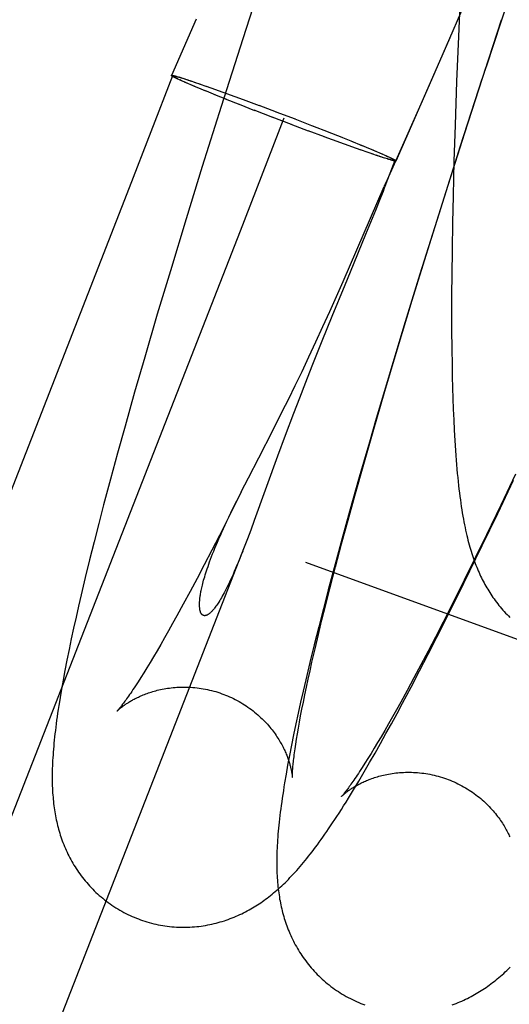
# Model space of a CAD drawing. Header units: inches. Extents: x 0 to 224, y 0 to 145.
# Tile 16 of 45: x 51.2031 to 51.2825, y 85.6227 to 85.7825. Entities that reach past the tile are written whole.
import ezdxf

# ---------------------------------------------------------------- set-up
doc = ezdxf.new("R2010")
doc.units = ezdxf.units.IN
doc.header["$LTSCALE"] = 12.302632
doc.header["$MEASUREMENT"] = 0
doc.linetypes.add('HIDDEN', pattern=[0.2, 0.1, -0.1])
doc.layers.add('DEFAULT_2', color=8, linetype='HIDDEN')

msp = doc.modelspace()

# ---------------------------------------------------------------- linework, layer by layer
at = {"layer": 'DEFAULT_2', "color": 8, "linetype": 'HIDDEN'}
for p, q in [((51.77208, 87.13033), (51.21629, 85.60333)), ((51.24324, 85.79149), (51.23932, 85.77942)), ((51.27184, 85.77704), (51.27777, 85.79079)), ((51.27468, 85.78845), (51.27429, 85.77979)), ((51.28239, 85.78598), (51.27877, 85.77485)), ((51.23177, 85.78261), (51.22773, 85.77349)), ((51.28123, 85.78245), (51.2785, 85.7741)), ((51.23932, 85.77942), (51.23582, 85.76844)), ((51.27291, 85.77956), (51.26842, 85.76931)), ((51.27429, 85.77979), (51.274, 85.77251)), ((51.26674, 85.76541), (51.27184, 85.77704)), ((51.27533, 85.76417), (51.27877, 85.77485)), ((51.22792, 85.77341), (51.2209, 85.75523)), ((51.22833, 85.7734), (51.22842, 85.77337)), ((51.22844, 85.77305), (51.22835, 85.7731)), ((51.22842, 85.77337), (51.22853, 85.77334)), ((51.22854, 85.773), (51.22844, 85.77305)), ((51.22853, 85.77334), (51.22863, 85.77331)), ((51.22865, 85.77295), (51.22854, 85.773)), ((51.22863, 85.77331), (51.22892, 85.77321)), ((51.22881, 85.77326), (51.22913, 85.77315)), ((51.22893, 85.77323), (51.22924, 85.77312)), ((51.22913, 85.77317), (51.22948, 85.77304)), ((51.22935, 85.7731), (51.22974, 85.77296)), ((51.22958, 85.77303), (51.23002, 85.77287)), ((51.22974, 85.77298), (51.22982, 85.77295)), ((51.22895, 85.77283), (51.22865, 85.77295)), ((51.22905, 85.77278), (51.22877, 85.77289)), ((51.22928, 85.77268), (51.22896, 85.77281)), ((51.22939, 85.77262), (51.22909, 85.77275)), ((51.22965, 85.77251), (51.2293, 85.77265)), ((51.23006, 85.77233), (51.22953, 85.77255)), ((51.23051, 85.77213), (51.22985, 85.77241)), ((51.2299, 85.77292), (51.23046, 85.77273)), ((51.23025, 85.77281), (51.23095, 85.77257)), ((51.231, 85.77192), (51.23029, 85.77221)), ((51.23073, 85.77265), (51.23166, 85.77233)), ((51.23153, 85.77169), (51.23076, 85.77201)), ((51.23229, 85.77137), (51.23138, 85.77175)), ((51.23145, 85.77241), (51.23244, 85.77206)), ((51.23334, 85.77094), (51.23217, 85.77142)), ((51.23224, 85.77214), (51.23349, 85.77169)), ((51.23336, 85.77175), (51.23488, 85.7712)), ((51.274, 85.77251), (51.27374, 85.76539)), ((51.27811, 85.77289), (51.27458, 85.76198)), ((51.23356, 85.77085), (51.23315, 85.77101)), ((51.23494, 85.77029), (51.23341, 85.77091)), ((51.23471, 85.77127), (51.23936, 85.76958)), ((51.23671, 85.76958), (51.23476, 85.77035)), ((51.23582, 85.76844), (51.23275, 85.75868)), ((51.23888, 85.76872), (51.23653, 85.76964)), ((51.24129, 85.76776), (51.23876, 85.76876)), ((51.23936, 85.76958), (51.24198, 85.7686)), ((51.24192, 85.76863), (51.24475, 85.76757)), ((51.26842, 85.76931), (51.26437, 85.76017)), ((51.24417, 85.76666), (51.24117, 85.76782)), ((51.24721, 85.7655), (51.2441, 85.76668)), ((51.24469, 85.76759), (51.24779, 85.76641)), ((51.24595, 85.76654), (51.23887, 85.74821)), ((51.24997, 85.76445), (51.24714, 85.76552)), ((51.24773, 85.76643), (51.25072, 85.76527)), ((51.2506, 85.76532), (51.25314, 85.76433)), ((51.26417, 85.7596), (51.26674, 85.76541)), ((51.27374, 85.76539), (51.27356, 85.75959)), ((51.25254, 85.7635), (51.24992, 85.76448)), ((51.25718, 85.76181), (51.25253, 85.76351)), ((51.25302, 85.76437), (51.25536, 85.76344)), ((51.25519, 85.76351), (51.25713, 85.76273)), ((51.2723, 85.75465), (51.27533, 85.76417)), ((51.25695, 85.7628), (51.25849, 85.76218)), ((51.25854, 85.76134), (51.25702, 85.76188)), ((51.25834, 85.76223), (51.25875, 85.76207)), ((51.25856, 85.76214), (51.25972, 85.76167)), ((51.27458, 85.76198), (51.27109, 85.75098)), ((51.25965, 85.76095), (51.2584, 85.76139)), ((51.26044, 85.76068), (51.25946, 85.76102)), ((51.2596, 85.76171), (51.26051, 85.76134)), ((51.26117, 85.76043), (51.26023, 85.76076)), ((51.26036, 85.76139), (51.26113, 85.76108)), ((51.26089, 85.76117), (51.26161, 85.76087)), ((51.26164, 85.76028), (51.26094, 85.76052)), ((51.26139, 85.76095), (51.26204, 85.76068)), ((51.26199, 85.76016), (51.26143, 85.76036)), ((51.26184, 85.76076), (51.26237, 85.76054)), ((51.26232, 85.76006), (51.26188, 85.76021)), ((51.26225, 85.76058), (51.26259, 85.76044)), ((51.2625, 85.76046), (51.2628, 85.76034)), ((51.26262, 85.76041), (51.26294, 85.76028)), ((51.26284, 85.76031), (51.26312, 85.76019)), ((51.26294, 85.76026), (51.26324, 85.76014)), ((51.23275, 85.75868), (51.23012, 85.75018)), ((51.26216, 85.76011), (51.26207, 85.76014)), ((51.26255, 85.75999), (51.26215, 85.76012)), ((51.26437, 85.76017), (51.26226, 85.75544)), ((51.26398, 85.75967), (51.26226, 85.75517)), ((51.26276, 85.75992), (51.26241, 85.76004)), ((51.26296, 85.75986), (51.26265, 85.75997)), ((51.26308, 85.75982), (51.26276, 85.75994)), ((51.26326, 85.75977), (51.26297, 85.75987)), ((51.26324, 85.76014), (51.26335, 85.76008)), ((51.26337, 85.75974), (51.26326, 85.75977)), ((51.26335, 85.76008), (51.26345, 85.76003)), ((51.26347, 85.75971), (51.26337, 85.75974)), ((51.26345, 85.76003), (51.26355, 85.75999)), ((51.26356, 85.75969), (51.26347, 85.75971)), ((51.27356, 85.75959), (51.27341, 85.75394)), ((51.25558, 85.74002), (51.26226, 85.75544)), ((51.26231, 85.75555), (51.26239, 85.75572)), ((51.26239, 85.75572), (51.26245, 85.75585)), ((51.26246, 85.75571), (51.2624, 85.75554)), ((51.26245, 85.75585), (51.26248, 85.75593)), ((51.26251, 85.75585), (51.26246, 85.75571)), ((51.26248, 85.75593), (51.26251, 85.75599)), ((51.26254, 85.75592), (51.26251, 85.75585)), ((51.26256, 85.75598), (51.26254, 85.75592)), ((51.26258, 85.75603), (51.26256, 85.75598)), ((51.26259, 85.75607), (51.26258, 85.75603)), ((51.2209, 85.75523), (51.02985, 85.26614)), ((51.26206, 85.75466), (51.26164, 85.75361)), ((51.26226, 85.75517), (51.26206, 85.75466)), ((51.26933, 85.74518), (51.2723, 85.75465)), ((51.27341, 85.75394), (51.27332, 85.74954)), ((51.26164, 85.75361), (51.26082, 85.75155)), ((51.26082, 85.75155), (51.25923, 85.74765)), ((51.27109, 85.75098), (51.26805, 85.74123)), ((51.23012, 85.75018), (51.22757, 85.74178)), ((51.27332, 85.74954), (51.27325, 85.74523)), ((51.23887, 85.74821), (51.04782, 85.25912)), ((51.26681, 85.73699), (51.26933, 85.74518)), ((51.27325, 85.74523), (51.2732, 85.74105)), ((51.22757, 85.74178), (51.22545, 85.7347)), ((51.26805, 85.74123), (51.26545, 85.73277)), ((51.2732, 85.74105), (51.27318, 85.73798)), ((51.25585, 85.73945), (51.25375, 85.73434)), ((51.25452, 85.73762), (51.25558, 85.74002)), ((51.27318, 85.73798), (51.27317, 85.73499)), ((51.25343, 85.73517), (51.25452, 85.73762)), ((51.26437, 85.72895), (51.26681, 85.73699)), ((51.22545, 85.7347), (51.22341, 85.72774)), ((51.25231, 85.7327), (51.25343, 85.73517)), ((51.27317, 85.73499), (51.27318, 85.73206)), ((51.25375, 85.73434), (51.25213, 85.73035)), ((51.25117, 85.73021), (51.25231, 85.7327)), ((51.26545, 85.73277), (51.26085, 85.7174)), ((51.27318, 85.73206), (51.2732, 85.7292)), ((51.25004, 85.72778), (51.25117, 85.73021)), ((51.25213, 85.73035), (51.25053, 85.72631)), ((51.26237, 85.72222), (51.26437, 85.72895)), ((51.2732, 85.7292), (51.27325, 85.72641)), ((51.22341, 85.72774), (51.22177, 85.72207)), ((51.24892, 85.72543), (51.25004, 85.72778)), ((51.24782, 85.72317), (51.24892, 85.72543)), ((51.25053, 85.72631), (51.24949, 85.72366)), ((51.27325, 85.72641), (51.27328, 85.72459)), ((51.24949, 85.72366), (51.2485, 85.72109)), ((51.27328, 85.72459), (51.27333, 85.72279)), ((51.22177, 85.72207), (51.22021, 85.71652)), ((51.24676, 85.72099), (51.24782, 85.72317)), ((51.26045, 85.71567), (51.26237, 85.72222)), ((51.27333, 85.72279), (51.27338, 85.72103)), ((51.24572, 85.71891), (51.24676, 85.72099)), ((51.2485, 85.72109), (51.24755, 85.7186)), ((51.27338, 85.72103), (51.27345, 85.71929)), ((51.24422, 85.71595), (51.24572, 85.71891)), ((51.27345, 85.71929), (51.27352, 85.71757)), ((51.24755, 85.7186), (51.24621, 85.71502)), ((51.26085, 85.7174), (51.25984, 85.71394)), ((51.27352, 85.71757), (51.2736, 85.71588)), ((51.22021, 85.71652), (51.219, 85.71218)), ((51.25893, 85.71037), (51.26045, 85.71567)), ((51.2736, 85.71588), (51.2737, 85.71422)), ((51.24621, 85.71502), (51.24496, 85.71166)), ((51.25984, 85.71394), (51.2582, 85.70827)), ((51.2737, 85.71422), (51.2738, 85.7126)), ((51.219, 85.71218), (51.21785, 85.70793)), ((51.24496, 85.71166), (51.24118, 85.70125)), ((51.25749, 85.70524), (51.25893, 85.71037)), ((51.21785, 85.70793), (51.21674, 85.70378)), ((51.23906, 85.70586), (51.24022, 85.70814)), ((51.2582, 85.70827), (51.25663, 85.70272)), ((51.28067, 85.70239), (51.28323, 85.70777)), ((51.28357, 85.70874), (51.28118, 85.70373)), ((51.23906, 85.70586), (51.23721, 85.70215)), ((51.23767, 85.70306), (51.23834, 85.70443)), ((51.25639, 85.70126), (51.25749, 85.70524)), ((51.21674, 85.70378), (51.21595, 85.70074)), ((51.23705, 85.70176), (51.23767, 85.70306)), ((51.25663, 85.70272), (51.25543, 85.69838)), ((51.28118, 85.70373), (51.27884, 85.69889)), ((51.23721, 85.70215), (51.23551, 85.6988)), ((51.24118, 85.70125), (51.2406, 85.69969)), ((51.25535, 85.69742), (51.25639, 85.70126)), ((51.27815, 85.69715), (51.28067, 85.70239)), ((51.21595, 85.70074), (51.21519, 85.69776)), ((51.2406, 85.69969), (51.24006, 85.69824)), ((51.23551, 85.6988), (51.23427, 85.69639)), ((51.24006, 85.69824), (51.23954, 85.6969)), ((51.25543, 85.69838), (51.25428, 85.69413)), ((51.27884, 85.69889), (51.27702, 85.69515)), ((51.23954, 85.6969), (51.08064, 85.29011)), ((51.21519, 85.69776), (51.21446, 85.69484)), ((51.23427, 85.69639), (51.23306, 85.69406)), ((51.25436, 85.6937), (51.25535, 85.69742)), ((51.27616, 85.69305), (51.27815, 85.69715)), ((51.21446, 85.69484), (51.21376, 85.69198)), ((51.27702, 85.69515), (51.27523, 85.69153)), ((51.23306, 85.69406), (51.23189, 85.69183)), ((51.24947, 85.69448), (51.3472, 85.65891)), ((51.25428, 85.69413), (51.25317, 85.68998)), ((51.25343, 85.69014), (51.25436, 85.6937)), ((51.27419, 85.68905), (51.27616, 85.69305)), ((51.21376, 85.69198), (51.21309, 85.68918)), ((51.23189, 85.69183), (51.23076, 85.6897)), ((51.27523, 85.69153), (51.27349, 85.68805)), ((51.25317, 85.68998), (51.25238, 85.68694)), ((51.25278, 85.68757), (51.25343, 85.69014)), ((51.21309, 85.68918), (51.21267, 85.68735)), ((51.23076, 85.6897), (51.22966, 85.68767)), ((51.27225, 85.68516), (51.27419, 85.68905)), ((51.21267, 85.68735), (51.21226, 85.68554)), ((51.22966, 85.68767), (51.2286, 85.68574)), ((51.25238, 85.68694), (51.25162, 85.68395)), ((51.25216, 85.68509), (51.25278, 85.68757)), ((51.27349, 85.68805), (51.2718, 85.68472)), ((51.21226, 85.68554), (51.21187, 85.68377)), ((51.2286, 85.68574), (51.22792, 85.68451)), ((51.25158, 85.6827), (51.25216, 85.68509)), ((51.27081, 85.68232), (51.27225, 85.68516)), ((51.21187, 85.68377), (51.21149, 85.68201)), ((51.22792, 85.68451), (51.22726, 85.68333)), ((51.25162, 85.68395), (51.25088, 85.68103)), ((51.2718, 85.68472), (51.27057, 85.68232)), ((51.21149, 85.68201), (51.21113, 85.68027)), ((51.22662, 85.6822), (51.226, 85.68112)), ((51.22726, 85.68333), (51.22662, 85.6822)), ((51.25104, 85.68041), (51.25158, 85.6827)), ((51.27057, 85.68232), (51.26937, 85.68001)), ((51.26939, 85.67954), (51.27081, 85.68232)), ((51.21113, 85.68027), (51.21078, 85.67856)), ((51.226, 85.68112), (51.2254, 85.68009)), ((51.25088, 85.68103), (51.25019, 85.67817)), ((51.25053, 85.67823), (51.25104, 85.68041)), ((51.22483, 85.67912), (51.22428, 85.67819)), ((51.2254, 85.68009), (51.22483, 85.67912)), ((51.26799, 85.67682), (51.26939, 85.67954)), ((51.26937, 85.68001), (51.2682, 85.67779)), ((51.21078, 85.67856), (51.21046, 85.6769)), ((51.22375, 85.67732), (51.22325, 85.67651)), ((51.22428, 85.67819), (51.22375, 85.67732)), ((51.25019, 85.67817), (51.24952, 85.67537)), ((51.25022, 85.67683), (51.25053, 85.67823)), ((51.2682, 85.67779), (51.26707, 85.67567)), ((51.21046, 85.6769), (51.21017, 85.67533)), ((51.22277, 85.67574), (51.22232, 85.67504)), ((51.22325, 85.67651), (51.22277, 85.67574)), ((51.24964, 85.67419), (51.24992, 85.67549)), ((51.24992, 85.67549), (51.25022, 85.67683)), ((51.26707, 85.67567), (51.26598, 85.67365)), ((51.2666, 85.67417), (51.26799, 85.67682)), ((51.21017, 85.67533), (51.20991, 85.67385)), ((51.24952, 85.67537), (51.2491, 85.67354)), ((51.24938, 85.67294), (51.24964, 85.67419)), ((51.26523, 85.67159), (51.2666, 85.67417)), ((51.20991, 85.67385), (51.20967, 85.67248)), ((51.2491, 85.67354), (51.24869, 85.67174)), ((51.24914, 85.67175), (51.24938, 85.67294)), ((51.26598, 85.67365), (51.26493, 85.67174)), ((51.24869, 85.67174), (51.24829, 85.66996)), ((51.24891, 85.67061), (51.24914, 85.67175)), ((51.26493, 85.67174), (51.26425, 85.67052)), ((51.26433, 85.66991), (51.26523, 85.67159)), ((51.24829, 85.66996), (51.24792, 85.6682)), ((51.24851, 85.66849), (51.2487, 85.66952)), ((51.2487, 85.66952), (51.24891, 85.67061)), ((51.2636, 85.66935), (51.26296, 85.66823)), ((51.26343, 85.66825), (51.26433, 85.66991)), ((51.26425, 85.67052), (51.2636, 85.66935)), ((51.24792, 85.6682), (51.24755, 85.66646)), ((51.24817, 85.66659), (51.24833, 85.66751)), ((51.24833, 85.66751), (51.24851, 85.66849)), ((51.26296, 85.66823), (51.26234, 85.66716)), ((51.26254, 85.66663), (51.26343, 85.66825)), ((51.24755, 85.66646), (51.24721, 85.66475)), ((51.24803, 85.66573), (51.24817, 85.66659)), ((51.26175, 85.66614), (51.26118, 85.66517)), ((51.26165, 85.66504), (51.26254, 85.66663)), ((51.26234, 85.66716), (51.26175, 85.66614)), ((51.24721, 85.66475), (51.24689, 85.6631)), ((51.2478, 85.66418), (51.24791, 85.66493)), ((51.24791, 85.66493), (51.24803, 85.66573)), ((51.26118, 85.66517), (51.26063, 85.66426)), ((51.26077, 85.66348), (51.26165, 85.66504)), ((51.24689, 85.6631), (51.24659, 85.66152)), ((51.26011, 85.66339), (51.25961, 85.66258)), ((51.25989, 85.66194), (51.26077, 85.66348)), ((51.26063, 85.66426), (51.26011, 85.66339)), ((51.24659, 85.66152), (51.24633, 85.66004)), ((51.25913, 85.66183), (51.25869, 85.66113)), ((51.25901, 85.66042), (51.25989, 85.66194)), ((51.25961, 85.66258), (51.25913, 85.66183)), ((51.24633, 85.66004), (51.2461, 85.65866)), ((51.25813, 85.65893), (51.25901, 85.66042)), ((51.25728, 85.65751), (51.25813, 85.65893))]:
    msp.add_line(p, q, dxfattribs=at)
for points in [[(51.22835, 85.7731), (51.22826, 85.77314), (51.22821, 85.77316), (51.22817, 85.77318), (51.22814, 85.77321), (51.2281, 85.77322), (51.22806, 85.77324), (51.22803, 85.77326), (51.228, 85.77328), (51.22797, 85.7733), (51.22794, 85.77331), (51.22791, 85.77333), (51.22789, 85.77334), (51.22787, 85.77336), (51.22784, 85.77337), (51.22782, 85.77338), (51.22781, 85.7734), (51.22779, 85.77341), (51.22778, 85.77342), (51.22776, 85.77343), (51.22775, 85.77344), (51.22774, 85.77345), (51.22774, 85.77346), (51.22773, 85.77346), (51.22773, 85.77347), (51.22772, 85.77348), (51.22772, 85.77348), (51.22773, 85.77349)], [(51.22773, 85.77349), (51.22773, 85.77349), (51.22773, 85.7735), (51.22774, 85.7735), (51.22775, 85.7735), (51.22776, 85.7735), (51.22777, 85.77351), (51.22779, 85.77351), (51.2278, 85.77351), (51.22782, 85.7735), (51.22784, 85.7735), (51.22786, 85.7735), (51.22788, 85.7735), (51.2279, 85.77349), (51.22793, 85.77349), (51.22796, 85.77348), (51.22799, 85.77348), (51.22802, 85.77347), (51.22805, 85.77347), (51.22809, 85.77346), (51.22812, 85.77345), (51.22816, 85.77344), (51.2282, 85.77343), (51.22824, 85.77342), (51.22828, 85.77341), (51.22833, 85.7734)], [(51.22792, 85.77342), (51.22792, 85.77342), (51.22794, 85.77343), (51.22795, 85.77343), (51.22798, 85.77343), (51.228, 85.77343), (51.22804, 85.77343), (51.22807, 85.77342), (51.22812, 85.77342), (51.22817, 85.77341), (51.22822, 85.7734), (51.22828, 85.77338), (51.22834, 85.77337), (51.22841, 85.77335), (51.22848, 85.77333), (51.22856, 85.77331), (51.22864, 85.77329), (51.22873, 85.77327), (51.22882, 85.77324)], [(51.22876, 85.77292), (51.22867, 85.77296), (51.22858, 85.773), (51.2285, 85.77304), (51.22843, 85.77308), (51.22836, 85.77312), (51.22829, 85.77315), (51.22823, 85.77318), (51.22818, 85.77321), (51.22813, 85.77324), (51.22809, 85.77327), (51.22805, 85.77329), (51.22801, 85.77331), (51.22798, 85.77333), (51.22796, 85.77335), (51.22794, 85.77337), (51.22793, 85.77338), (51.22792, 85.7734), (51.22792, 85.77341), (51.22792, 85.77341)], [(51.26398, 85.75967), (51.26397, 85.75966), (51.26396, 85.75966), (51.26394, 85.75965), (51.26392, 85.75965), (51.26389, 85.75965), (51.26386, 85.75966), (51.26382, 85.75966), (51.26378, 85.75967), (51.26373, 85.75968), (51.26368, 85.75969), (51.26362, 85.7597), (51.26355, 85.75972), (51.26349, 85.75973), (51.26341, 85.75975), (51.26333, 85.75977), (51.26325, 85.75979), (51.26316, 85.75982), (51.26307, 85.75984)], [(51.26314, 85.76017), (51.26323, 85.76012), (51.26331, 85.76008), (51.26339, 85.76004), (51.26347, 85.76), (51.26354, 85.75997), (51.2636, 85.75993), (51.26366, 85.7599), (51.26371, 85.75987), (51.26376, 85.75984), (51.26381, 85.75982), (51.26385, 85.75979), (51.26388, 85.75977), (51.26391, 85.75975), (51.26393, 85.75973), (51.26395, 85.75972), (51.26397, 85.7597), (51.26397, 85.75969), (51.26398, 85.75968), (51.26398, 85.75967)], [(51.26355, 85.75999), (51.26364, 85.75994), (51.26368, 85.75992), (51.26372, 85.7599), (51.26376, 85.75988), (51.26379, 85.75986), (51.26383, 85.75984), (51.26386, 85.75982), (51.2639, 85.75981), (51.26393, 85.75979), (51.26395, 85.75977), (51.26398, 85.75976), (51.264, 85.75974), (51.26403, 85.75973), (51.26405, 85.75971), (51.26407, 85.7597), (51.26409, 85.75969), (51.2641, 85.75968), (51.26412, 85.75967), (51.26413, 85.75966), (51.26414, 85.75965), (51.26415, 85.75964), (51.26416, 85.75963), (51.26416, 85.75962), (51.26417, 85.75961), (51.26417, 85.75961), (51.26417, 85.7596), (51.26417, 85.7596)], [(51.26417, 85.7596), (51.26416, 85.75959), (51.26416, 85.75959), (51.26415, 85.75959), (51.26414, 85.75958), (51.26413, 85.75958), (51.26412, 85.75958), (51.26411, 85.75958), (51.26409, 85.75958), (51.26408, 85.75958), (51.26406, 85.75958), (51.26404, 85.75959), (51.26401, 85.75959), (51.26399, 85.75959), (51.26396, 85.7596), (51.26394, 85.7596), (51.26391, 85.75961), (51.26388, 85.75961), (51.26384, 85.75962), (51.26381, 85.75963), (51.26377, 85.75964), (51.26373, 85.75965), (51.26369, 85.75965), (51.26365, 85.75967), (51.26361, 85.75968), (51.26356, 85.75969)], [(51.26251, 85.75599), (51.26254, 85.75604), (51.26255, 85.75606), (51.26256, 85.75608), (51.26257, 85.7561), (51.26257, 85.75611), (51.26258, 85.75613), (51.26259, 85.75614), (51.26259, 85.75615), (51.2626, 85.75616), (51.2626, 85.75617), (51.26261, 85.75618), (51.26261, 85.75619), (51.26262, 85.75619), (51.26262, 85.7562), (51.26262, 85.7562), (51.26262, 85.7562), (51.26263, 85.7562), (51.26263, 85.7562), (51.26263, 85.75619), (51.26263, 85.75619), (51.26263, 85.75618), (51.26263, 85.75618), (51.26262, 85.75617), (51.26262, 85.75616), (51.26262, 85.75615), (51.26262, 85.75614), (51.26261, 85.75613), (51.26261, 85.75612), (51.2626, 85.7561), (51.2626, 85.75609), (51.26259, 85.75607)], [(51.25923, 85.74765), (51.25672, 85.74156), (51.25585, 85.73945)], [(51.24022, 85.70814), (51.24191, 85.71143), (51.24422, 85.71595)], [(51.2738, 85.7126), (51.27386, 85.71181), (51.27392, 85.71105), (51.27398, 85.7103), (51.27404, 85.70958), (51.27411, 85.70888), (51.27417, 85.7082), (51.27424, 85.70755), (51.27431, 85.70692), (51.27438, 85.70631), (51.27445, 85.70571), (51.27452, 85.70514), (51.2746, 85.70458), (51.27467, 85.70403), (51.27475, 85.70349), (51.27483, 85.70297), (51.27492, 85.70246), (51.275, 85.70196), (51.27509, 85.70147), (51.27518, 85.70099), (51.27527, 85.70053), (51.27536, 85.70008), (51.27545, 85.69965), (51.27555, 85.69922), (51.27564, 85.69881), (51.27574, 85.69842), (51.27583, 85.69803), (51.27593, 85.69766), (51.27603, 85.69729), (51.27613, 85.69693), (51.27623, 85.69658), (51.27634, 85.69624), (51.27645, 85.69589), (51.27655, 85.69556), (51.27667, 85.69523), (51.27678, 85.6949), (51.27689, 85.69458), (51.27701, 85.69427), (51.27713, 85.69396), (51.27725, 85.69366), (51.27738, 85.69336), (51.2775, 85.69307), (51.27763, 85.69278), (51.27776, 85.69249), (51.27789, 85.69221), (51.27802, 85.69194), (51.27816, 85.69166), (51.2783, 85.69139), (51.27844, 85.69112), (51.27859, 85.69085), (51.27873, 85.69059), (51.27889, 85.69032), (51.27904, 85.69006), (51.2792, 85.6898), (51.27937, 85.68953), (51.27954, 85.68927), (51.27971, 85.68901), (51.27989, 85.68875), (51.28008, 85.68849), (51.28027, 85.68822), (51.28046, 85.68797), (51.28066, 85.68771), (51.28086, 85.68745), (51.28107, 85.6872), (51.28128, 85.68695), (51.28149, 85.6867), (51.28171, 85.68646), (51.28194, 85.68621), (51.28217, 85.68597), (51.2824, 85.68573), (51.28264, 85.6855)], [(51.2393, 85.69626), (51.23905, 85.69565), (51.23882, 85.69507), (51.23859, 85.6945), (51.23836, 85.69396), (51.23815, 85.69344), (51.23793, 85.69294), (51.23773, 85.69247), (51.23753, 85.69203), (51.23734, 85.6916), (51.23715, 85.6912), (51.23697, 85.69082), (51.23679, 85.69046), (51.23662, 85.69012), (51.23646, 85.6898), (51.2363, 85.68949), (51.23614, 85.68921), (51.23599, 85.68894), (51.23585, 85.68868), (51.23571, 85.68844), (51.23557, 85.68822), (51.23544, 85.688), (51.23531, 85.68781), (51.23519, 85.68763), (51.23507, 85.68745), (51.23496, 85.6873), (51.23485, 85.68715), (51.23475, 85.68702), (51.23465, 85.68689), (51.23455, 85.68677), (51.23446, 85.68667), (51.23437, 85.68657), (51.23429, 85.68648), (51.23421, 85.6864), (51.23413, 85.68632), (51.23405, 85.68625), (51.23398, 85.68619), (51.23391, 85.68613), (51.23384, 85.68608), (51.23377, 85.68603), (51.23371, 85.68599), (51.23365, 85.68595), (51.23359, 85.68592), (51.23354, 85.68589), (51.23348, 85.68587), (51.23343, 85.68585), (51.23338, 85.68583), (51.23334, 85.68581), (51.23329, 85.6858), (51.23325, 85.68579), (51.23321, 85.68579), (51.23316, 85.68578), (51.23312, 85.68578), (51.23309, 85.68578), (51.23305, 85.68579), (51.23302, 85.68579), (51.23298, 85.6858), (51.23295, 85.68581), (51.23292, 85.68582), (51.23289, 85.68583), (51.23286, 85.68584), (51.23283, 85.68586), (51.2328, 85.68588), (51.23277, 85.6859), (51.23275, 85.68592), (51.23272, 85.68594), (51.2327, 85.68596), (51.23268, 85.68599), (51.23265, 85.68601), (51.23263, 85.68604), (51.23261, 85.68607), (51.23259, 85.6861), (51.23257, 85.68613), (51.23255, 85.68617), (51.23253, 85.6862), (51.23251, 85.68624), (51.2325, 85.68627), (51.23248, 85.68631), (51.23246, 85.68636), (51.23245, 85.6864), (51.23243, 85.68644), (51.23242, 85.68649), (51.23241, 85.68654), (51.23239, 85.68659), (51.23238, 85.68664), (51.23237, 85.68669), (51.23236, 85.68675), (51.23235, 85.68681), (51.23234, 85.68687), (51.23233, 85.68693), (51.23232, 85.687), (51.23232, 85.68707), (51.23231, 85.68714), (51.2323, 85.68722), (51.2323, 85.6873), (51.2323, 85.68738), (51.2323, 85.68746), (51.23229, 85.68755), (51.23229, 85.68765), (51.2323, 85.68774), (51.2323, 85.68785), (51.2323, 85.68795), (51.23231, 85.68806), (51.23232, 85.68818), (51.23233, 85.6883), (51.23234, 85.68843), (51.23235, 85.68857), (51.23237, 85.68871), (51.23239, 85.68885), (51.23241, 85.68901), (51.23244, 85.68917), (51.23247, 85.68934), (51.2325, 85.68952), (51.23253, 85.6897), (51.23257, 85.68989), (51.23261, 85.69009), (51.23266, 85.6903), (51.23271, 85.69052), (51.23276, 85.69076), (51.23282, 85.691), (51.23289, 85.69125), (51.23296, 85.69152), (51.23304, 85.6918), (51.23313, 85.69209), (51.23322, 85.6924), (51.23332, 85.69272), (51.23343, 85.69306), (51.23355, 85.69341), (51.23367, 85.69378), (51.2338, 85.69415), (51.23394, 85.69454), (51.23409, 85.69495), (51.23425, 85.69537), (51.23442, 85.69581), (51.23461, 85.69626), (51.2348, 85.69673), (51.235, 85.69722), (51.23521, 85.69772), (51.23544, 85.69825), (51.23568, 85.69879), (51.23593, 85.69935), (51.23619, 85.69993), (51.23646, 85.70052), (51.23675, 85.70113), (51.23705, 85.70176)], [(51.21892, 85.67028), (51.21892, 85.67028), (51.21892, 85.67028), (51.21893, 85.67029), (51.21895, 85.67031), (51.21897, 85.67033), (51.21899, 85.67035), (51.21902, 85.67038), (51.21906, 85.67041), (51.2191, 85.67045), (51.21914, 85.67049), (51.21919, 85.67054), (51.21925, 85.67058), (51.2193, 85.67064), (51.21937, 85.67069), (51.21944, 85.67075), (51.21951, 85.67081), (51.21958, 85.67087), (51.21967, 85.67093), (51.21975, 85.671), (51.21984, 85.67106), (51.21993, 85.67113), (51.22003, 85.67121), (51.22013, 85.67128), (51.22024, 85.67135), (51.22035, 85.67143), (51.22047, 85.67151), (51.22059, 85.67159), (51.22071, 85.67166), (51.22084, 85.67175), (51.22097, 85.67183), (51.22111, 85.67191), (51.22125, 85.67199), (51.2214, 85.67207), (51.22155, 85.67216), (51.22171, 85.67224), (51.22187, 85.67233), (51.22204, 85.67241), (51.22221, 85.6725), (51.22239, 85.67258), (51.22257, 85.67266), (51.22276, 85.67275), (51.22295, 85.67283), (51.22315, 85.67291), (51.22335, 85.673), (51.22356, 85.67308), (51.22378, 85.67316), (51.224, 85.67324), (51.22423, 85.67331), (51.22446, 85.67339), (51.2247, 85.67346), (51.22495, 85.67353), (51.2252, 85.6736), (51.22545, 85.67367), (51.22572, 85.67373), (51.22598, 85.67379), (51.22626, 85.67385), (51.22654, 85.6739), (51.22682, 85.67395), (51.22711, 85.674), (51.22741, 85.67404), (51.2277, 85.67408), (51.22801, 85.67411), (51.22832, 85.67414), (51.22863, 85.67416), (51.22894, 85.67418), (51.22926, 85.67419), (51.22958, 85.67419), (51.22991, 85.67419), (51.23023, 85.67419), (51.23056, 85.67418), (51.2309, 85.67416), (51.23123, 85.67414), (51.23156, 85.67411), (51.2319, 85.67407), (51.23223, 85.67403), (51.23257, 85.67398), (51.23291, 85.67392), (51.23325, 85.67386), (51.23358, 85.67379), (51.23392, 85.67371), (51.23426, 85.67363), (51.23459, 85.67354), (51.23492, 85.67345), (51.23526, 85.67334), (51.23559, 85.67324), (51.23592, 85.67312), (51.23622, 85.67301)], [(51.22232, 85.67504), (51.22189, 85.67438), (51.22169, 85.67407), (51.22149, 85.67378), (51.22131, 85.6735), (51.22113, 85.67323), (51.22095, 85.67298), (51.22079, 85.67274), (51.22063, 85.67251), (51.22047, 85.67229), (51.22033, 85.67209), (51.22019, 85.6719), (51.22006, 85.67172), (51.21994, 85.67156), (51.21982, 85.6714), (51.21972, 85.67126), (51.21962, 85.67113), (51.21952, 85.67101), (51.21944, 85.6709), (51.21936, 85.6708), (51.21928, 85.67071), (51.21922, 85.67063), (51.21916, 85.67056), (51.21911, 85.67049), (51.21906, 85.67044), (51.21902, 85.6704), (51.21899, 85.67036), (51.21897, 85.67033), (51.21895, 85.67031), (51.21893, 85.67029), (51.21893, 85.67029)], [(51.20967, 85.67248), (51.20957, 85.67182), (51.20947, 85.67118), (51.20937, 85.67056), (51.20928, 85.66996), (51.2092, 85.66937), (51.20912, 85.6688), (51.20904, 85.66824), (51.20897, 85.66769), (51.20891, 85.66715), (51.20885, 85.66662), (51.20879, 85.6661), (51.20874, 85.66559), (51.20869, 85.6651), (51.20864, 85.66461), (51.2086, 85.66413), (51.20856, 85.66365), (51.20853, 85.66319), (51.2085, 85.66273), (51.20847, 85.66229), (51.20845, 85.66184), (51.20843, 85.66141), (51.20842, 85.66098), (51.20841, 85.66056), (51.2084, 85.66014), (51.2084, 85.65973), (51.2084, 85.65933), (51.2084, 85.65893), (51.20841, 85.65854), (51.20842, 85.65816), (51.20843, 85.65778), (51.20845, 85.6574), (51.20847, 85.65703), (51.2085, 85.65667), (51.20853, 85.65632), (51.20856, 85.65597), (51.20859, 85.65562), (51.20863, 85.65528), (51.20867, 85.65494), (51.20872, 85.65461), (51.20877, 85.65427), (51.20882, 85.65394), (51.20887, 85.65362), (51.20893, 85.65329), (51.20899, 85.65297), (51.20906, 85.65265), (51.20913, 85.65234), (51.2092, 85.65203), (51.20928, 85.65171), (51.20936, 85.6514), (51.20944, 85.6511), (51.20953, 85.65079), (51.20962, 85.65048), (51.20971, 85.65017), (51.20982, 85.64987), (51.20992, 85.64956), (51.21003, 85.64925), (51.21015, 85.64894), (51.21027, 85.64863), (51.21039, 85.64832), (51.21053, 85.64801), (51.21066, 85.6477), (51.2108, 85.6474), (51.21095, 85.64709), (51.2111, 85.64679), (51.21125, 85.64649), (51.21141, 85.64619), (51.21158, 85.64589), (51.21175, 85.6456), (51.21192, 85.6453), (51.21211, 85.64501), (51.21229, 85.64472), (51.21248, 85.64443), (51.21268, 85.64414), (51.21289, 85.64385), (51.2131, 85.64356), (51.21331, 85.64328), (51.21353, 85.643), (51.21376, 85.64272), (51.21399, 85.64245), (51.21423, 85.64218), (51.21447, 85.64191), (51.21472, 85.64165), (51.21497, 85.64138), (51.21523, 85.64113), (51.21549, 85.64087), (51.21576, 85.64062), (51.21604, 85.64037), (51.21632, 85.64013), (51.2166, 85.6399), (51.21689, 85.63966), (51.21718, 85.63944), (51.21748, 85.63921), (51.21778, 85.639), (51.21809, 85.63878), (51.2184, 85.63858), (51.21871, 85.63837), (51.21903, 85.63818), (51.21935, 85.63799), (51.21968, 85.6378), (51.22001, 85.63762), (51.22034, 85.63745), (51.22068, 85.63728), (51.22102, 85.63712), (51.22136, 85.63696), (51.2217, 85.63682), (51.22205, 85.63667), (51.22238, 85.63655)], [(51.23622, 85.67301), (51.23652, 85.67289), (51.23684, 85.67276), (51.23716, 85.67262), (51.23748, 85.67248), (51.23779, 85.67233), (51.2381, 85.67217), (51.2384, 85.67201), (51.23871, 85.67184), (51.23901, 85.67167), (51.2393, 85.67149), (51.23959, 85.67131), (51.23987, 85.67113), (51.24015, 85.67093), (51.24043, 85.67074), (51.2407, 85.67054), (51.24097, 85.67034), (51.24123, 85.67013), (51.24148, 85.66992), (51.24173, 85.66971), (51.24197, 85.66949), (51.24221, 85.66927), (51.24244, 85.66905), (51.24266, 85.66883), (51.24288, 85.66861), (51.24309, 85.66838), (51.2433, 85.66816), (51.2435, 85.66793), (51.24369, 85.6677), (51.24388, 85.66748), (51.24406, 85.66725), (51.24423, 85.66702), (51.2444, 85.6668), (51.24456, 85.66658), (51.24471, 85.66635), (51.24486, 85.66613), (51.245, 85.66592), (51.24514, 85.6657), (51.24527, 85.66549), (51.24539, 85.66527), (51.24551, 85.66507), (51.24562, 85.66486), (51.24573, 85.66466), (51.24584, 85.66446), (51.24594, 85.66426), (51.24603, 85.66407), (51.24612, 85.66388), (51.2462, 85.66369), (51.24628, 85.6635), (51.24636, 85.66332), (51.24643, 85.66315), (51.2465, 85.66297), (51.24657, 85.6628), (51.24663, 85.66263), (51.24669, 85.66247), (51.24674, 85.66231), (51.24679, 85.66215), (51.24684, 85.662), (51.24689, 85.66185), (51.24693, 85.66171), (51.24697, 85.66157), (51.24701, 85.66143), (51.24704, 85.66129), (51.24707, 85.66116), (51.2471, 85.66104), (51.24713, 85.66091), (51.24716, 85.66079), (51.24718, 85.66068), (51.2472, 85.66057), (51.24722, 85.66046), (51.24724, 85.66036), (51.24726, 85.66027), (51.24727, 85.66017), (51.24728, 85.66009), (51.2473, 85.66), (51.24731, 85.65993), (51.24732, 85.65986), (51.24732, 85.65979), (51.24733, 85.65973), (51.24733, 85.65968), (51.24734, 85.65963), (51.24734, 85.65959), (51.24734, 85.65955), (51.24735, 85.65953), (51.24735, 85.6595), (51.24735, 85.65949), (51.24735, 85.65949)], [(51.24735, 85.65949), (51.24735, 85.65949), (51.24735, 85.6595), (51.24735, 85.65952), (51.24735, 85.65955), (51.24735, 85.65959), (51.24735, 85.65964), (51.24735, 85.6597), (51.24735, 85.65977), (51.24735, 85.65986), (51.24735, 85.65995), (51.24736, 85.66005), (51.24736, 85.66017), (51.24737, 85.6603), (51.24738, 85.66044), (51.24739, 85.66059), (51.2474, 85.66076), (51.24742, 85.66094), (51.24743, 85.66113), (51.24745, 85.66134), (51.24747, 85.66156), (51.2475, 85.66179), (51.24752, 85.66204), (51.24755, 85.6623), (51.24758, 85.66258), (51.24762, 85.66287), (51.24766, 85.66318), (51.2477, 85.6635), (51.24775, 85.66383), (51.2478, 85.66418)], [(51.25869, 85.66113), (51.25827, 85.66048), (51.25807, 85.66018), (51.25787, 85.65989), (51.25769, 85.65961), (51.25751, 85.65935), (51.25734, 85.65909), (51.25717, 85.65886), (51.25701, 85.65863), (51.25686, 85.65842), (51.25672, 85.65822), (51.25659, 85.65803), (51.25646, 85.65786), (51.25634, 85.65769), (51.25622, 85.65754), (51.25612, 85.6574), (51.25602, 85.65727), (51.25593, 85.65716), (51.25584, 85.65705), (51.25576, 85.65695), (51.25569, 85.65686), (51.25563, 85.65678), (51.25557, 85.65671), (51.25552, 85.65665), (51.25548, 85.6566), (51.25544, 85.65656), (51.25541, 85.65652), (51.25538, 85.6565), (51.25536, 85.65648), (51.25535, 85.65646), (51.25534, 85.65646)], [(51.25534, 85.65645), (51.25535, 85.65646), (51.25536, 85.65647), (51.25537, 85.65648), (51.25539, 85.6565), (51.25542, 85.65653), (51.25545, 85.65656), (51.25548, 85.65659), (51.25552, 85.65663), (51.25557, 85.65667), (51.25562, 85.65672), (51.25568, 85.65676), (51.25573, 85.65681), (51.2558, 85.65687), (51.25587, 85.65693), (51.25594, 85.65698), (51.25602, 85.65705), (51.2561, 85.65711), (51.25618, 85.65718), (51.25627, 85.65724), (51.25637, 85.65731), (51.25647, 85.65739), (51.25657, 85.65746), (51.25668, 85.65753), (51.25679, 85.65761), (51.2569, 85.65769), (51.25702, 85.65777), (51.25715, 85.65785), (51.25728, 85.65793), (51.25741, 85.65801), (51.25755, 85.65809), (51.25769, 85.65817), (51.25784, 85.65826), (51.25799, 85.65834), (51.25815, 85.65842), (51.25831, 85.65851), (51.25847, 85.65859), (51.25865, 85.65868), (51.25882, 85.65876), (51.25901, 85.65884), (51.25919, 85.65893), (51.25939, 85.65901), (51.25959, 85.65909), (51.25979, 85.65918), (51.26, 85.65926), (51.26022, 85.65934), (51.26044, 85.65941), (51.26067, 85.65949), (51.2609, 85.65957), (51.26114, 85.65964), (51.26138, 85.65971), (51.26164, 85.65978), (51.26189, 85.65984), (51.26215, 85.65991), (51.26242, 85.65997), (51.2627, 85.66002), (51.26297, 85.66008), (51.26326, 85.66013), (51.26355, 85.66017), (51.26384, 85.66021), (51.26414, 85.66025), (51.26444, 85.66028), (51.26475, 85.66031), (51.26506, 85.66033), (51.26538, 85.66035), (51.26569, 85.66036), (51.26602, 85.66037), (51.26634, 85.66037), (51.26667, 85.66036), (51.267, 85.66035), (51.26733, 85.66033), (51.26766, 85.66031), (51.26799, 85.66028), (51.26833, 85.66024), (51.26866, 85.6602), (51.269, 85.66015), (51.26934, 85.66009), (51.26967, 85.66003), (51.27001, 85.65996), (51.27035, 85.65988), (51.27068, 85.6598), (51.27102, 85.65971), (51.27135, 85.65962), (51.27168, 85.65951), (51.27201, 85.65941), (51.27234, 85.65929), (51.27264, 85.65918)], [(51.2461, 85.65866), (51.24599, 85.658), (51.24589, 85.65737), (51.24579, 85.65675), (51.24571, 85.65615), (51.24562, 85.65556), (51.24554, 85.65498), (51.24547, 85.65442), (51.2454, 85.65387), (51.24533, 85.65333), (51.24527, 85.6528), (51.24521, 85.65228), (51.24516, 85.65177), (51.24511, 85.65128), (51.24506, 85.65079), (51.24502, 85.65031), (51.24499, 85.64983), (51.24495, 85.64937), (51.24492, 85.64891), (51.2449, 85.64846), (51.24487, 85.64802), (51.24486, 85.64759), (51.24484, 85.64716), (51.24483, 85.64674), (51.24482, 85.64632), (51.24482, 85.64591), (51.24482, 85.64551), (51.24482, 85.64511), (51.24483, 85.64472), (51.24484, 85.64433), (51.24486, 85.64395), (51.24487, 85.64358), (51.24489, 85.64321), (51.24492, 85.64285), (51.24495, 85.64249), (51.24498, 85.64214), (51.24501, 85.64179), (51.24505, 85.64145), (51.24509, 85.64111), (51.24514, 85.64078), (51.24519, 85.64045), (51.24524, 85.64012), (51.24529, 85.63979), (51.24535, 85.63947), (51.24541, 85.63914), (51.24548, 85.63883), (51.24555, 85.63851), (51.24562, 85.6382), (51.2457, 85.63789), (51.24578, 85.63758), (51.24586, 85.63727), (51.24595, 85.63696), (51.24604, 85.63665), (51.24614, 85.63635), (51.24624, 85.63604), (51.24634, 85.63573), (51.24645, 85.63542), (51.24657, 85.63512), (51.24669, 85.63481), (51.24681, 85.63449), (51.24695, 85.63418), (51.24708, 85.63388), (51.24722, 85.63357), (51.24737, 85.63326), (51.24752, 85.63296), (51.24767, 85.63266), (51.24783, 85.63236), (51.248, 85.63206), (51.24817, 85.63177), (51.24834, 85.63147), (51.24853, 85.63118), (51.24871, 85.63089), (51.2489, 85.6306), (51.2491, 85.63031), (51.24931, 85.63002), (51.24952, 85.62974), (51.24973, 85.62945), (51.24995, 85.62917), (51.25018, 85.6289), (51.25041, 85.62862), (51.25065, 85.62835), (51.25089, 85.62808), (51.25114, 85.62782), (51.25139, 85.62756), (51.25165, 85.6273), (51.25191, 85.62704), (51.25218, 85.62679), (51.25246, 85.62655), (51.25274, 85.6263), (51.25302, 85.62607), (51.25331, 85.62583), (51.2536, 85.62561), (51.2539, 85.62538), (51.2542, 85.62517), (51.25451, 85.62495), (51.25482, 85.62475), (51.25513, 85.62454), (51.25545, 85.62435), (51.25577, 85.62416), (51.2561, 85.62397), (51.25643, 85.62379), (51.25676, 85.62362), (51.2571, 85.62345), (51.25744, 85.62329), (51.25778, 85.62314), (51.25813, 85.62299), (51.25847, 85.62284), (51.2588, 85.62272)], [(51.27264, 85.65918), (51.27294, 85.65906), (51.27326, 85.65893), (51.27358, 85.65879), (51.2739, 85.65865), (51.27421, 85.6585), (51.27452, 85.65834), (51.27482, 85.65818), (51.27513, 85.65801), (51.27543, 85.65784), (51.27572, 85.65767), (51.27601, 85.65748), (51.27629, 85.6573), (51.27657, 85.65711), (51.27685, 85.65691), (51.27712, 85.65671), (51.27739, 85.65651), (51.27765, 85.6563), (51.2779, 85.65609), (51.27815, 85.65588), (51.27839, 85.65566), (51.27863, 85.65544), (51.27886, 85.65522), (51.27908, 85.655), (51.2793, 85.65478), (51.27951, 85.65455), (51.27972, 85.65433), (51.27992, 85.6541), (51.28011, 85.65387), (51.2803, 85.65365), (51.28048, 85.65342), (51.28065, 85.6532), (51.28082, 85.65297), (51.28098, 85.65275), (51.28113, 85.65253), (51.28128, 85.65231), (51.28142, 85.65209), (51.28156, 85.65187), (51.28169, 85.65166), (51.28181, 85.65145), (51.28193, 85.65124), (51.28204, 85.65103), (51.28215, 85.65083), (51.28226, 85.65063), (51.28236, 85.65043), (51.28245, 85.65024), (51.28254, 85.65005), (51.28262, 85.64986)], [(51.22238, 85.63655), (51.2227, 85.63643), (51.22306, 85.6363), (51.22341, 85.63619), (51.22377, 85.63607), (51.22413, 85.63597), (51.22449, 85.63587), (51.22486, 85.63578), (51.22522, 85.6357), (51.22559, 85.63562), (51.22596, 85.63555), (51.22633, 85.63548), (51.22669, 85.63542), (51.22706, 85.63537), (51.22743, 85.63533), (51.2278, 85.63529), (51.22817, 85.63526), (51.22854, 85.63524), (51.22891, 85.63522), (51.22928, 85.63521), (51.22965, 85.6352), (51.23002, 85.63521), (51.23039, 85.63521), (51.23075, 85.63523), (51.23112, 85.63525), (51.23148, 85.63528), (51.23184, 85.63531), (51.2322, 85.63535), (51.23256, 85.6354), (51.23291, 85.63545), (51.23327, 85.6355), (51.23362, 85.63557), (51.23397, 85.63564), (51.23431, 85.63571), (51.23465, 85.63579), (51.23499, 85.63587), (51.23533, 85.63596), (51.23566, 85.63606), (51.23599, 85.63616), (51.23632, 85.63626), (51.23664, 85.63637), (51.23696, 85.63648), (51.23728, 85.6366), (51.2376, 85.63672), (51.23791, 85.63685), (51.23822, 85.63698), (51.23853, 85.63711), (51.23884, 85.63725), (51.23914, 85.6374), (51.23944, 85.63755), (51.23974, 85.6377), (51.24003, 85.63785), (51.24032, 85.63801), (51.2406, 85.63817), (51.24088, 85.63833), (51.24116, 85.6385), (51.24143, 85.63867), (51.2417, 85.63884), (51.24196, 85.63901), (51.24223, 85.63919), (51.24249, 85.63937), (51.24275, 85.63956), (51.24302, 85.63975), (51.24328, 85.63995), (51.24354, 85.64014), (51.2438, 85.64035), (51.24406, 85.64056), (51.24432, 85.64077), (51.24458, 85.64099), (51.24484, 85.64122), (51.2451, 85.64145), (51.24537, 85.64169), (51.24563, 85.64193), (51.2459, 85.64219), (51.24616, 85.64244), (51.24643, 85.64271), (51.2467, 85.64298), (51.24697, 85.64326), (51.24724, 85.64354), (51.24751, 85.64383), (51.24779, 85.64413), (51.24806, 85.64443), (51.24833, 85.64474), (51.2486, 85.64506), (51.24888, 85.64538), (51.24915, 85.64571), (51.24943, 85.64604), (51.2497, 85.64639), (51.24998, 85.64674), (51.25026, 85.64709), (51.25055, 85.64746), (51.25083, 85.64783), (51.25112, 85.64822), (51.25141, 85.64861), (51.2517, 85.64901), (51.252, 85.64943), (51.2523, 85.64985), (51.25261, 85.65029), (51.25292, 85.65074), (51.25324, 85.6512), (51.25356, 85.65168), (51.25389, 85.65217), (51.25423, 85.65268), (51.25458, 85.6532), (51.25493, 85.65375), (51.2553, 85.65432), (51.25567, 85.65491), (51.25606, 85.65553), (51.25646, 85.65617), (51.25728, 85.65751)], [(51.27327, 85.62261), (51.27359, 85.62273), (51.2739, 85.62285), (51.27422, 85.62297), (51.27452, 85.6231), (51.27483, 85.62323), (51.27514, 85.62337), (51.27544, 85.62351), (51.27574, 85.62366), (51.27604, 85.62381), (51.27633, 85.62396), (51.27661, 85.62411), (51.2769, 85.62427), (51.27717, 85.62443), (51.27745, 85.62459), (51.27772, 85.62476), (51.27799, 85.62493), (51.27825, 85.6251), (51.27852, 85.62527), (51.27878, 85.62545), (51.27904, 85.62563), (51.2793, 85.62582), (51.27956, 85.62601), (51.27982, 85.62621), (51.28008, 85.62641), (51.28033, 85.62661), (51.28059, 85.62682), (51.28085, 85.62704), (51.28111, 85.62726), (51.28137, 85.62749), (51.28163, 85.62772), (51.28189, 85.62796), (51.28215, 85.6282), (51.28242, 85.62845), (51.28268, 85.62871)], [(51.2588, 85.62272), (51.25912, 85.6226)]]:
    msp.add_lwpolyline(points, dxfattribs=at)

doc.saveas('drawing.dxf')
